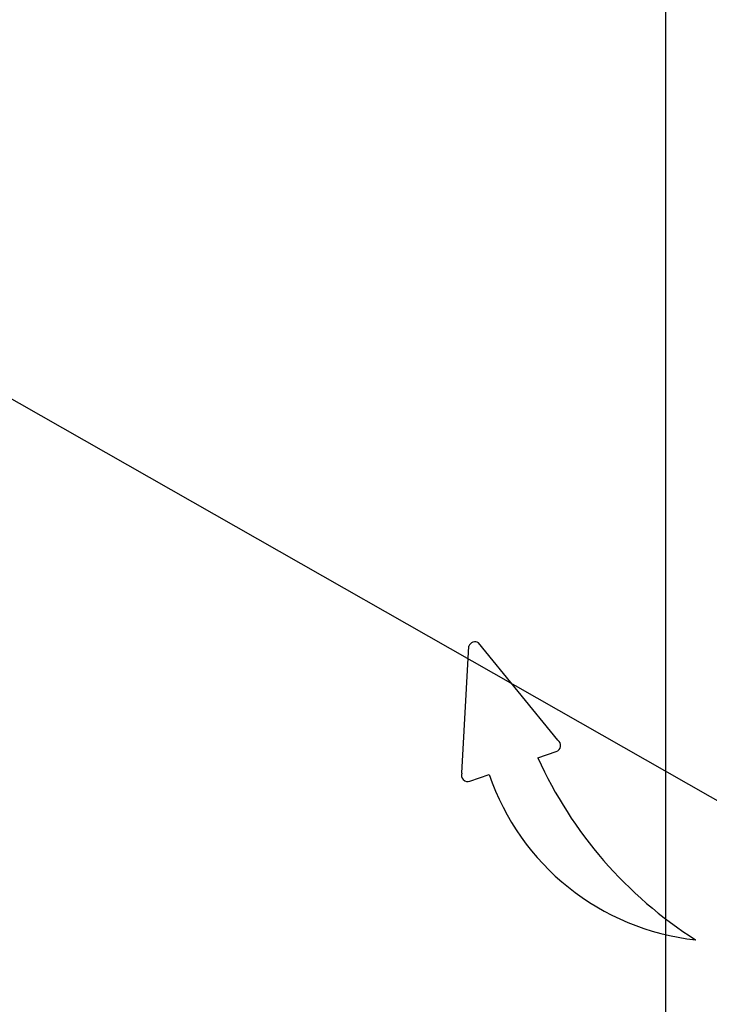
# Model space of a CAD drawing. Header units: millimetres. Extents: x -367720 to -162733, y 309172 to 337444.
# Tile 137 of 164: x -361603 to -361221, y 327699 to 328244. Entities that reach past the tile are written whole.
import ezdxf

# ---------------------------------------------------------------- set-up
doc = ezdxf.new("R2010")
doc.units = ezdxf.units.MM
doc.header["$LTSCALE"] = 10
doc.header["$MEASUREMENT"] = 0
doc.layers.get('0').update_dxf_attribs({"color": 255, "lineweight": 13})
for name, color, linetype in [('LATS_AIR_DIRECTION', 150, 'Continuous'), ('LATS_PIPE_REFRIGERANT', 3, 'Continuous'), ('VZT_pozice', 1, 'Continuous')]:
    doc.layers.add(name, color=color, linetype=linetype)
doc.layers.add('LATS_EQ_IDU', color=7, linetype='Continuous', lineweight=0)
doc.layers.add('VZ1', color=6, linetype='Continuous', lineweight=18)
doc.styles.add('ROMANS', font='ROMANS.shx', dxfattribs={"height": 80})

# ---------------------------------------------------------------- blocks, each defined once
blk = doc.blocks.new('LATS_IDU_WALL_MOUNTED_SV')
at = {"layer": 'LATS_AIR_DIRECTION', "color": 150}
for p, q in [((216.68, 443), (286.91, 439.01)), ((212.25, 438.5), (215.91, 427.79)), ((234.88, 389.8), (288.74, 433.68)), ((225.14, 400.82), (228.62, 390.64))]:
    blk.add_line(p, q, dxfattribs=at)
for centre, radius, start, end in [((215.58, 439.65), 3.53, 71.8354, 198.8865), ((285.81, 435.66), 3.53, 325.9376, 71.8354), ((260, 298.73), 136.38, 108.8633, 173.8258), ((321.11, 188.49), 233.01, 114.3222, 147.5818), ((231.96, 391.78), 3.53, 198.8865, 325.9376)]:
    blk.add_arc(centre, radius, start, end, dxfattribs=at)
blk = doc.blocks.new('A$C44164CF6')
at = {"layer": 'LATS_PIPE_REFRIGERANT', "ltscale": 5}
blk.add_lwpolyline([(-6283.63, 9952.58), (-6362.58, 9952.58, 0.414214), (-6462.58, 9852.58), (-6462.58, 8377.97, -0.414214), (-6562.58, 8277.97), (-7602.54, 8277.97)], format="xyb", dxfattribs=at)
at = {"layer": 'VZT_pozice', "color": 7}
blk.add_line((-7917.85, 9735.22), (-6162.5, 8737.5), dxfattribs=at)
at = {"layer": 'LATS_EQ_IDU', "color": 0, "ltscale": 5, "rotation": 90}
blk.add_blockref('LATS_IDU_WALL_MOUNTED_SV', (-6132.45, 8690.24), dxfattribs=at)
at = {"layer": 'VZ1', "extrusion": (0, -1, -1.22461e-16), "style": 'ROMANS', "width": 0.8, "flags": 1}
for tag, p in [('MATERIAL', (-2269.09, 3112.52, -14812.16)), ('PRIRUBA', (-2269.09, 3112.52, -14812.16)), ('PRUTOK', (-2269.09, 3112.52, -14812.16)), ('PLOCHA', (-2269.09, 3112.52, -14812.16)), ('OBVOD', (-2269.09, 3112.52, -14812.16)), ('NAZEV', (-2269.09, 3112.52, -14812.16)), ('KOTA', (-2269.09, 3112.52, -14812.16)), ('USEK', (-2269.09, 3112.52, -14812.16)), ('TVAR', (-2269.09, 3112.52, -14812.16)), ('POS', (-2269.09, 3112.52, -14812.16)), ('NB2', (-2269.09, 3112.52, -14812.16)), ('NB1', (-2269.09, 3112.52, -14812.16)), ('DB', (-2269.09, 3112.52, -14812.16)), ('DA', (-2269.09, 3112.52, -14812.16)), ('B2', (-2269.09, 3112.52, -14812.16)), ('B1', (-2269.09, 3112.52, -14812.16)), ('A2', (-2269.09, 3112.52, -14812.16)), ('A1', (-2269.09, 3112.52, -14812.16)), ('LT', (-2269.09, 3112.52, -14812.16)), ('MATERIAL', (99885.33, 3112.52, -14812.16)), ('PRIRUBA', (99885.33, 3112.52, -14812.16)), ('PRUTOK', (99885.33, 3112.52, -14812.16)), ('PLOCHA', (99885.33, 3112.52, -14812.16)), ('OBVOD', (99885.33, 3112.52, -14812.16)), ('NAZEV', (99885.33, 3112.52, -14812.16)), ('KOTA', (99885.33, 3112.52, -14812.16)), ('USEK', (99885.33, 3112.52, -14812.16)), ('TVAR', (99885.33, 3112.52, -14812.16)), ('POS', (99885.33, 3112.52, -14812.16)), ('NB2', (99885.33, 3112.52, -14812.16)), ('NB1', (99885.33, 3112.52, -14812.16)), ('DB', (99885.33, 3112.52, -14812.16)), ('DA', (99885.33, 3112.52, -14812.16)), ('B2', (99885.33, 3112.52, -14812.16)), ('B1', (99885.33, 3112.52, -14812.16)), ('A2', (99885.33, 3112.52, -14812.16)), ('A1', (99885.33, 3112.52, -14812.16)), ('LT', (99885.33, 3112.52, -14812.16))]:
    blk.add_attdef(tag, p, '', height=1, rotation=180, dxfattribs=at)
at = {"layer": 'VZ1', "extrusion": (1.22461e-16, 1, 4.44089e-16), "style": 'ROMANS', "width": 0.8, "flags": 1}
for tag, p in [('MATERIAL', (2269.09, 2852.52, 14812.16)), ('PRIRUBA', (2269.09, 2852.52, 14812.16)), ('IZOLACE', (2269.09, 2852.52, 14812.16)), ('PRUTOK', (2269.09, 2852.52, 14812.16)), ('PLOCHA', (2269.09, 2852.52, 14812.16)), ('NASTCE', (2269.09, 2852.52, 14812.16)), ('OBVOD', (2269.09, 2852.52, 14812.16)), ('NAZEV', (2269.09, 2852.52, 14812.16)), ('KOTA', (2269.09, 2852.52, 14812.16)), ('USEK', (2269.09, 2852.52, 14812.16)), ('TVAR', (2269.09, 2852.52, 14812.16)), ('POS', (2269.09, 2852.52, 14812.16)), ('NB2', (2269.09, 2852.52, 14812.16)), ('NB1', (2269.09, 2852.52, 14812.16)), ('B1', (2269.09, 2852.52, 14812.16)), ('VS', (2269.09, 2852.52, 14812.16)), ('A1', (2269.09, 2852.52, 14812.16)), ('LT', (2269.09, 2852.52, 14812.16)), ('MATERIAL', (-99885.33, 2852.52, 14812.16)), ('PRIRUBA', (-99885.33, 2852.52, 14812.16)), ('IZOLACE', (-99885.33, 2852.52, 14812.16)), ('PRUTOK', (-99885.33, 2852.52, 14812.16)), ('PLOCHA', (-99885.33, 2852.52, 14812.16)), ('NASTCE', (-99885.33, 2852.52, 14812.16)), ('OBVOD', (-99885.33, 2852.52, 14812.16)), ('NAZEV', (-99885.33, 2852.52, 14812.16)), ('KOTA', (-99885.33, 2852.52, 14812.16)), ('USEK', (-99885.33, 2852.52, 14812.16)), ('TVAR', (-99885.33, 2852.52, 14812.16)), ('POS', (-99885.33, 2852.52, 14812.16)), ('NB2', (-99885.33, 2852.52, 14812.16)), ('NB1', (-99885.33, 2852.52, 14812.16)), ('B1', (-99885.33, 2852.52, 14812.16)), ('VS', (-99885.33, 2852.52, 14812.16)), ('A1', (-99885.33, 2852.52, 14812.16)), ('LT', (-99885.33, 2852.52, 14812.16))]:
    blk.add_attdef(tag, p, '', height=1, dxfattribs=at)

msp = doc.modelspace()

# ---------------------------------------------------------------- block references
msp.add_blockref('A$C44164CF6', (-354782.86, 318920.06))

doc.saveas('drawing.dxf')
